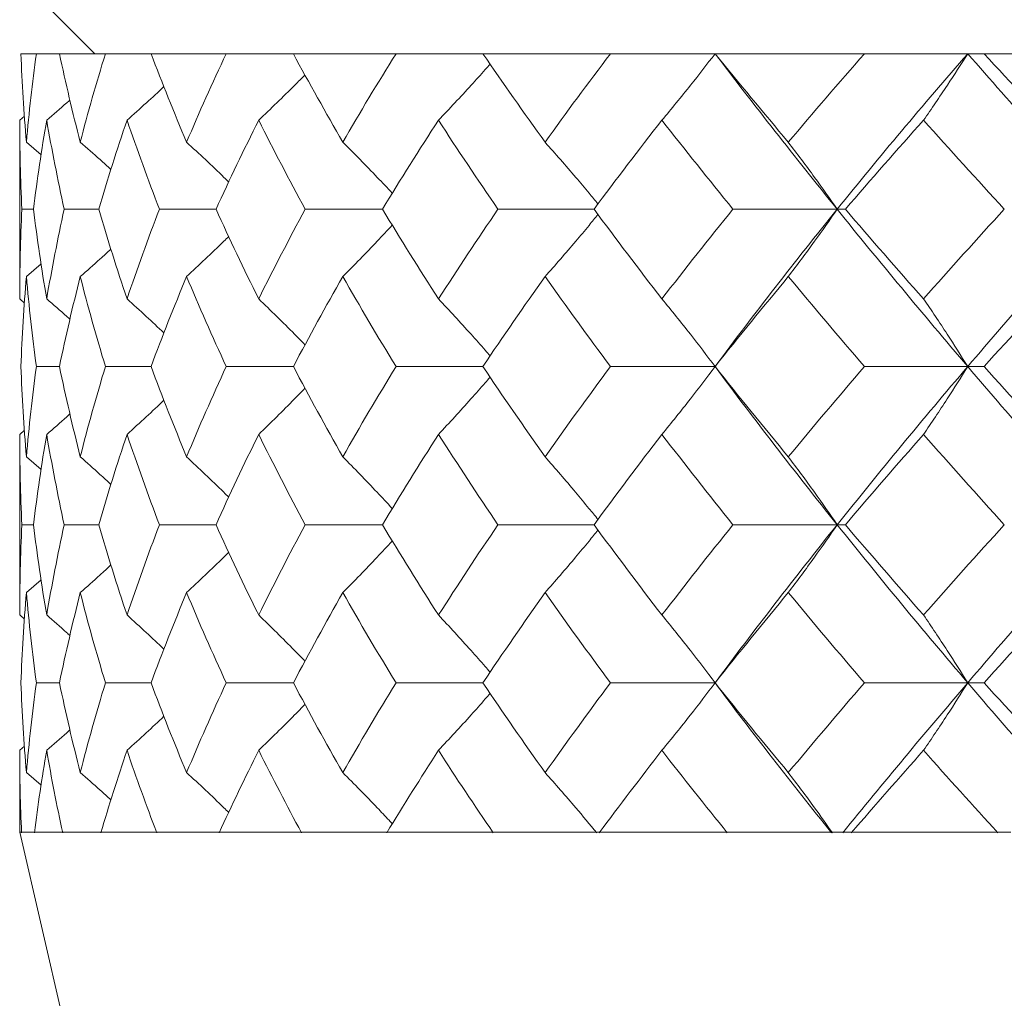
# Model space of a CAD drawing. Header units: inches. Extents: x 1.8 to 31.6, y 1.9 to 20.6.
# Tile 67 of 81: x 29.689 to 29.886, y 9.398 to 9.593. Entities that reach past the tile are written whole.
import ezdxf

# ---------------------------------------------------------------- set-up
doc = ezdxf.new("R2010")
doc.units = ezdxf.units.IN
doc.header["$MEASUREMENT"] = 0

msp = doc.modelspace()

# ---------------------------------------------------------------- linework, layer by layer
at = {"color": 7, "linetype": 'Continuous', "lineweight": 15}
for p, q in [((29.68922, 9.60105), (29.70422, 9.58605)), ((29.68946, 9.58605), (29.69254, 9.58605)), ((29.69715, 9.58605), (29.69254, 9.58605)), ((29.69715, 9.58605), (29.70631, 9.58605)), ((29.71542, 9.58605), (29.70631, 9.58605)), ((29.71542, 9.58605), (29.73042, 9.58605)), ((29.74382, 9.58605), (29.73042, 9.58605)), ((29.74382, 9.58605), (29.7643, 9.58605)), ((29.78164, 9.58605), (29.7643, 9.58605)), ((29.78164, 9.58605), (29.8071, 9.58605)), ((29.82796, 9.58605), (29.8071, 9.58605)), ((29.82796, 9.58605), (29.85777, 9.58605)), ((29.87838, 9.58605), (29.85777, 9.58605)), ((29.88164, 9.58605), (29.87838, 9.58605)), ((29.88164, 9.58605), (29.91506, 9.58605)), ((29.68922, 9.57278), (29.69017, 9.57359)), ((29.68922, 9.57278), (29.68922, 9.53712)), ((29.69056, 9.56839), (29.6935, 9.56587)), ((29.69197, 9.55501), (29.68965, 9.55501)), ((29.70499, 9.55501), (29.6981, 9.55501)), ((29.72839, 9.55501), (29.7171, 9.55501)), ((29.7616, 9.55501), (29.74619, 9.55501)), ((29.80381, 9.55501), (29.78465, 9.55501)), ((29.85232, 9.55501), (29.83153, 9.55501)), ((29.85232, 9.55501), (29.85396, 9.55501)), ((29.69056, 9.54156), (29.69348, 9.54409)), ((29.68922, 9.53712), (29.69018, 9.53629)), ((29.69715, 9.52361), (29.69254, 9.52361)), ((29.71542, 9.52361), (29.70631, 9.52361)), ((29.74382, 9.52361), (29.73042, 9.52361)), ((29.78164, 9.52361), (29.7643, 9.52361)), ((29.82796, 9.52361), (29.8071, 9.52361)), ((29.87838, 9.52361), (29.85777, 9.52361)), ((29.87838, 9.52361), (29.88164, 9.52361)), ((29.68922, 9.51007), (29.69017, 9.51089)), ((29.68922, 9.51007), (29.68922, 9.47403)), ((29.69056, 9.50561), (29.6935, 9.50304)), ((29.69197, 9.49204), (29.68965, 9.49204)), ((29.70499, 9.49204), (29.6981, 9.49204)), ((29.72839, 9.49204), (29.7171, 9.49204)), ((29.7616, 9.49204), (29.74619, 9.49204)), ((29.80381, 9.49204), (29.78465, 9.49204)), ((29.85232, 9.49204), (29.83153, 9.49204)), ((29.85232, 9.49204), (29.85396, 9.49204)), ((29.69056, 9.47849), (29.69348, 9.48103)), ((29.68922, 9.47403), (29.69018, 9.47319)), ((29.69715, 9.4605), (29.69254, 9.4605)), ((29.71542, 9.4605), (29.70631, 9.4605)), ((29.74382, 9.4605), (29.73042, 9.4605)), ((29.78164, 9.4605), (29.7643, 9.4605)), ((29.82796, 9.4605), (29.8071, 9.4605)), ((29.87838, 9.4605), (29.85777, 9.4605)), ((29.87838, 9.4605), (29.88164, 9.4605)), ((29.68922, 9.44702), (29.69017, 9.44784)), ((29.68922, 9.44702), (29.68922, 9.43069)), ((29.69056, 9.44259), (29.69349, 9.44006)), ((29.68922, 9.43069), (29.88422, 8.58605)), ((29.68959, 9.43069), (29.68922, 9.43069)), ((29.68973, 9.43069), (29.68959, 9.43069)), ((29.68972, 9.43069), (29.69214, 9.43069)), ((29.69779, 9.43069), (29.69214, 9.43069)), ((29.69842, 9.43069), (29.69779, 9.43069)), ((29.6984, 9.43069), (29.7054, 9.43069)), ((29.71656, 9.43069), (29.7054, 9.43069)), ((29.71765, 9.43069), (29.71656, 9.43069)), ((29.71762, 9.43069), (29.72903, 9.43069)), ((29.74542, 9.43069), (29.72903, 9.43069)), ((29.74696, 9.43069), (29.74542, 9.43069)), ((29.74691, 9.43069), (29.76246, 9.43069)), ((29.78367, 9.43069), (29.76246, 9.43069)), ((29.78562, 9.43069), (29.78367, 9.43069)), ((29.78556, 9.43069), (29.80485, 9.43069)), ((29.83037, 9.43069), (29.80485, 9.43069)), ((29.83268, 9.43069), (29.83037, 9.43069)), ((29.8326, 9.43069), (29.85517, 9.43069)), ((29.88437, 9.43069), (29.85517, 9.43069)), ((29.88698, 9.43069), (29.88437, 9.43069))]:
    msp.add_line(p, q, dxfattribs=at)
at = {"color": 7, "linetype": 'Continuous', "lineweight": 15, "flags": 128}
for points in [[(29.82796, 9.52361), (29.82796, 9.52361)], [(29.82796, 9.4605), (29.82796, 9.4605)]]:
    msp.add_lwpolyline(points, dxfattribs=at)
at = {"color": 7, "linetype": 'Continuous', "lineweight": 15}
for points in [[(29.68946, 9.58605), (29.68968, 9.58021), (29.69005, 9.57432), (29.69056, 9.56839)], [(29.69254, 9.58605), (29.69174, 9.58021), (29.69108, 9.57432), (29.69056, 9.56839)], [(29.69715, 9.58605), (29.69839, 9.58021), (29.69977, 9.57432), (29.7013, 9.56839)], [(29.70631, 9.58605), (29.7045, 9.58021), (29.70283, 9.57432), (29.7013, 9.56839)], [(29.71542, 9.58605), (29.71765, 9.58021), (29.72001, 9.57432), (29.72252, 9.56839)], [(29.73042, 9.58605), (29.72766, 9.58021), (29.72502, 9.57432), (29.72252, 9.56839)], [(29.74382, 9.58605), (29.74697, 9.58021), (29.75026, 9.57432), (29.75369, 9.56839)], [(29.7643, 9.58605), (29.76065, 9.58021), (29.75711, 9.57432), (29.75369, 9.56839)], [(29.78164, 9.58605), (29.78565, 9.58021), (29.78978, 9.57432), (29.79404, 9.56839)], [(29.8071, 9.58605), (29.80265, 9.58021), (29.79829, 9.57432), (29.79404, 9.56839)], [(29.82796, 9.58605), (29.83273, 9.58021), (29.8376, 9.57432), (29.84258, 9.56839)], [(29.82796, 9.58605), (29.83575, 9.57582), (29.84388, 9.56546), (29.85232, 9.55501)], [(29.85777, 9.58605), (29.85263, 9.58021), (29.84756, 9.57432), (29.84258, 9.56839)], [(29.87838, 9.58605), (29.86946, 9.57582), (29.86076, 9.56546), (29.85232, 9.55501)], [(29.87838, 9.58605), (29.88729, 9.57582), (29.8965, 9.56546), (29.90596, 9.55501)], [(29.88164, 9.58605), (29.88704, 9.58021), (29.89254, 9.57432), (29.89812, 9.56839)], [(29.68922, 9.57278), (29.68922, 9.56689), (29.68936, 9.56097), (29.68965, 9.55501)], [(29.6946, 9.57278), (29.69358, 9.56689), (29.6927, 9.56097), (29.69197, 9.55501)], [(29.6946, 9.57278), (29.69562, 9.56689), (29.69679, 9.56097), (29.6981, 9.55501)], [(29.71063, 9.57278), (29.70861, 9.56689), (29.70673, 9.56097), (29.70499, 9.55501)], [(29.71063, 9.57278), (29.71264, 9.56689), (29.7148, 9.56097), (29.7171, 9.55501)], [(29.7369, 9.57278), (29.73394, 9.56689), (29.7311, 9.56097), (29.72839, 9.55501)], [(29.7369, 9.57278), (29.73986, 9.56689), (29.74296, 9.56097), (29.74619, 9.55501)], [(29.77277, 9.57278), (29.76894, 9.56689), (29.76521, 9.56097), (29.7616, 9.55501)], [(29.77277, 9.57278), (29.7766, 9.56689), (29.78056, 9.56097), (29.78465, 9.55501)], [(29.81736, 9.57278), (29.81274, 9.56689), (29.80822, 9.56097), (29.80381, 9.55501)], [(29.81736, 9.57278), (29.82197, 9.56689), (29.82669, 9.56097), (29.83153, 9.55501)], [(29.86956, 9.57278), (29.86428, 9.56689), (29.85908, 9.56097), (29.85396, 9.55501)], [(29.86956, 9.57278), (29.87484, 9.56689), (29.88021, 9.56097), (29.88567, 9.55501)], [(29.68965, 9.55501), (29.68936, 9.54907), (29.68922, 9.54311), (29.68922, 9.53712)], [(29.69197, 9.55501), (29.6927, 9.54907), (29.69358, 9.54311), (29.6946, 9.53712)], [(29.6981, 9.55501), (29.69679, 9.54907), (29.69563, 9.54311), (29.6946, 9.53712)], [(29.70499, 9.55501), (29.70673, 9.54907), (29.70861, 9.54311), (29.71063, 9.53712)], [(29.7171, 9.55501), (29.71481, 9.54907), (29.71265, 9.54311), (29.71063, 9.53712)], [(29.72839, 9.55501), (29.73109, 9.54907), (29.73393, 9.54311), (29.7369, 9.53712)], [(29.74619, 9.55501), (29.74297, 9.54907), (29.73987, 9.54311), (29.7369, 9.53712)], [(29.7616, 9.55501), (29.7652, 9.54907), (29.76892, 9.54311), (29.77277, 9.53712)], [(29.78465, 9.55501), (29.78058, 9.54907), (29.77662, 9.54311), (29.77277, 9.53712)], [(29.80381, 9.55501), (29.80821, 9.54907), (29.81273, 9.54311), (29.81736, 9.53712)], [(29.83153, 9.55501), (29.82671, 9.54907), (29.82198, 9.54311), (29.81736, 9.53712)], [(29.85232, 9.55501), (29.84393, 9.54462), (29.8358, 9.53413), (29.82796, 9.52361)], [(29.85232, 9.55501), (29.86071, 9.54462), (29.86941, 9.53413), (29.87838, 9.52361)], [(29.85396, 9.55501), (29.85906, 9.54907), (29.86426, 9.54311), (29.86956, 9.53712)], [(29.88567, 9.55501), (29.88023, 9.54907), (29.87485, 9.54311), (29.86956, 9.53712)], [(29.90596, 9.55501), (29.89655, 9.54462), (29.88734, 9.53413), (29.87838, 9.52361)], [(29.69056, 9.54156), (29.69005, 9.5356), (29.68968, 9.52961), (29.68946, 9.52361)], [(29.69056, 9.54156), (29.69108, 9.5356), (29.69173, 9.52961), (29.69254, 9.52361)], [(29.7013, 9.54156), (29.69978, 9.5356), (29.6984, 9.52961), (29.69715, 9.52361)], [(29.7013, 9.54156), (29.70283, 9.5356), (29.7045, 9.52961), (29.70631, 9.52361)], [(29.72252, 9.54156), (29.72002, 9.5356), (29.71765, 9.52961), (29.71542, 9.52361)], [(29.72252, 9.54156), (29.72502, 9.5356), (29.72765, 9.52961), (29.73042, 9.52361)], [(29.75369, 9.54156), (29.75027, 9.5356), (29.74698, 9.52961), (29.74382, 9.52361)], [(29.75369, 9.54156), (29.7571, 9.5356), (29.76064, 9.52961), (29.7643, 9.52361)], [(29.79404, 9.54156), (29.7898, 9.5356), (29.78566, 9.52961), (29.78164, 9.52361)], [(29.79404, 9.54156), (29.79828, 9.5356), (29.80263, 9.52961), (29.8071, 9.52361)], [(29.84258, 9.54156), (29.83762, 9.5356), (29.83274, 9.52961), (29.82796, 9.52361)], [(29.84258, 9.54156), (29.84755, 9.5356), (29.85261, 9.52961), (29.85777, 9.52361)], [(29.89812, 9.54156), (29.89256, 9.5356), (29.88706, 9.52961), (29.88164, 9.52361)], [(29.68946, 9.52361), (29.68968, 9.51762), (29.69005, 9.51161), (29.69056, 9.50561)], [(29.69254, 9.52361), (29.69174, 9.51762), (29.69108, 9.51161), (29.69056, 9.50561)], [(29.69715, 9.52361), (29.69839, 9.51762), (29.69978, 9.51161), (29.7013, 9.50561)], [(29.70631, 9.52361), (29.7045, 9.51762), (29.70283, 9.51161), (29.7013, 9.50561)], [(29.71542, 9.52361), (29.71765, 9.51762), (29.72002, 9.51161), (29.72252, 9.50561)], [(29.73042, 9.52361), (29.72766, 9.51762), (29.72502, 9.51161), (29.72252, 9.50561)], [(29.74382, 9.52361), (29.74698, 9.51762), (29.75027, 9.51161), (29.75369, 9.50561)], [(29.7643, 9.52361), (29.76064, 9.51762), (29.7571, 9.51161), (29.75369, 9.50561)], [(29.78164, 9.52361), (29.78566, 9.51762), (29.78979, 9.51161), (29.79404, 9.50561)], [(29.8071, 9.52361), (29.80264, 9.51762), (29.79828, 9.51161), (29.79404, 9.50561)], [(29.82796, 9.52361), (29.83273, 9.51762), (29.83761, 9.51161), (29.84258, 9.50561)], [(29.82796, 9.52361), (29.83578, 9.51311), (29.84391, 9.50257), (29.85232, 9.49204)], [(29.85777, 9.52361), (29.85262, 9.51762), (29.84755, 9.51161), (29.84258, 9.50561)], [(29.87838, 9.52361), (29.86943, 9.51311), (29.86074, 9.50257), (29.85232, 9.49204)], [(29.87838, 9.52361), (29.88732, 9.51311), (29.89653, 9.50257), (29.90596, 9.49204)], [(29.88164, 9.52361), (29.88705, 9.51762), (29.89255, 9.51161), (29.89812, 9.50561)], [(29.68922, 9.51007), (29.68922, 9.50406), (29.68936, 9.49805), (29.68965, 9.49204)], [(29.6946, 9.51007), (29.69358, 9.50406), (29.6927, 9.49805), (29.69197, 9.49204)], [(29.6946, 9.51007), (29.69562, 9.50406), (29.69679, 9.49805), (29.6981, 9.49204)], [(29.71063, 9.51007), (29.70861, 9.50406), (29.70673, 9.49805), (29.70499, 9.49204)], [(29.71063, 9.51007), (29.71265, 9.50406), (29.71481, 9.49805), (29.7171, 9.49204)], [(29.7369, 9.51007), (29.73393, 9.50406), (29.7311, 9.49805), (29.72839, 9.49204)], [(29.7369, 9.51007), (29.73987, 9.50406), (29.74296, 9.49805), (29.74619, 9.49204)], [(29.77277, 9.51007), (29.76893, 9.50406), (29.76521, 9.49805), (29.7616, 9.49204)], [(29.77277, 9.51007), (29.77661, 9.50406), (29.78057, 9.49805), (29.78465, 9.49204)], [(29.81736, 9.51007), (29.81274, 9.50406), (29.80822, 9.49805), (29.80381, 9.49204)], [(29.81736, 9.51007), (29.82198, 9.50406), (29.8267, 9.49805), (29.83153, 9.49204)], [(29.86956, 9.51007), (29.86427, 9.50406), (29.85907, 9.49805), (29.85396, 9.49204)], [(29.86956, 9.51007), (29.87485, 9.50406), (29.88022, 9.49805), (29.88567, 9.49204)], [(29.68965, 9.49204), (29.68936, 9.48603), (29.68922, 9.48003), (29.68922, 9.47403)], [(29.69197, 9.49204), (29.6927, 9.48603), (29.69358, 9.48003), (29.6946, 9.47403)], [(29.6981, 9.49204), (29.69679, 9.48603), (29.69562, 9.48003), (29.6946, 9.47403)], [(29.70499, 9.49204), (29.70673, 9.48603), (29.70861, 9.48003), (29.71063, 9.47403)], [(29.7171, 9.49204), (29.71481, 9.48603), (29.71265, 9.48003), (29.71063, 9.47403)], [(29.72839, 9.49204), (29.7311, 9.48603), (29.73393, 9.48003), (29.7369, 9.47403)], [(29.74619, 9.49204), (29.74296, 9.48603), (29.73987, 9.48003), (29.7369, 9.47403)], [(29.7616, 9.49204), (29.76521, 9.48603), (29.76893, 9.48003), (29.77277, 9.47403)], [(29.78465, 9.49204), (29.78057, 9.48603), (29.77661, 9.48003), (29.77277, 9.47403)], [(29.80381, 9.49204), (29.80822, 9.48603), (29.81274, 9.48003), (29.81736, 9.47403)], [(29.83153, 9.49204), (29.8267, 9.48603), (29.82198, 9.48003), (29.81736, 9.47403)], [(29.85232, 9.49204), (29.84391, 9.48151), (29.83577, 9.47098), (29.82796, 9.4605)], [(29.85232, 9.49204), (29.86074, 9.48151), (29.86944, 9.47098), (29.87838, 9.4605)], [(29.85396, 9.49204), (29.85907, 9.48603), (29.86427, 9.48003), (29.86956, 9.47403)], [(29.88567, 9.49204), (29.88022, 9.48603), (29.87484, 9.48003), (29.86956, 9.47403)], [(29.90596, 9.49204), (29.89652, 9.48151), (29.88731, 9.47098), (29.87838, 9.4605)], [(29.69056, 9.47849), (29.69005, 9.47248), (29.68968, 9.46648), (29.68946, 9.4605)], [(29.69056, 9.47849), (29.69108, 9.47248), (29.69174, 9.46648), (29.69254, 9.4605)], [(29.7013, 9.47849), (29.69978, 9.47248), (29.69839, 9.46648), (29.69715, 9.4605)], [(29.7013, 9.47849), (29.70283, 9.47248), (29.7045, 9.46648), (29.70631, 9.4605)], [(29.72252, 9.47849), (29.72002, 9.47248), (29.71765, 9.46648), (29.71542, 9.4605)], [(29.72252, 9.47849), (29.72502, 9.47248), (29.72766, 9.46648), (29.73042, 9.4605)], [(29.75369, 9.47849), (29.75027, 9.47248), (29.74698, 9.46648), (29.74382, 9.4605)], [(29.75369, 9.47849), (29.7571, 9.47248), (29.76064, 9.46648), (29.7643, 9.4605)], [(29.79404, 9.47849), (29.78979, 9.47248), (29.78566, 9.46648), (29.78164, 9.4605)], [(29.79404, 9.47849), (29.79828, 9.47248), (29.80264, 9.46648), (29.8071, 9.4605)], [(29.84258, 9.47849), (29.83761, 9.47248), (29.83273, 9.46648), (29.82796, 9.4605)], [(29.84258, 9.47849), (29.84755, 9.47248), (29.85262, 9.46648), (29.85777, 9.4605)], [(29.89812, 9.47849), (29.89255, 9.47248), (29.88705, 9.46648), (29.88164, 9.4605)], [(29.68946, 9.4605), (29.68968, 9.45451), (29.69005, 9.44854), (29.69056, 9.44259)], [(29.69254, 9.4605), (29.69173, 9.45451), (29.69108, 9.44854), (29.69056, 9.44259)], [(29.69715, 9.4605), (29.6984, 9.45451), (29.69978, 9.44854), (29.7013, 9.44259)], [(29.70631, 9.4605), (29.7045, 9.45451), (29.70283, 9.44854), (29.7013, 9.44259)], [(29.71542, 9.4605), (29.71765, 9.45451), (29.72002, 9.44854), (29.72252, 9.44259)], [(29.73042, 9.4605), (29.72765, 9.45451), (29.72502, 9.44854), (29.72252, 9.44259)], [(29.74382, 9.4605), (29.74698, 9.45451), (29.75027, 9.44854), (29.75369, 9.44259)], [(29.7643, 9.4605), (29.76064, 9.45451), (29.7571, 9.44854), (29.75369, 9.44259)], [(29.78164, 9.4605), (29.78566, 9.45451), (29.7898, 9.44854), (29.79404, 9.44259)], [(29.8071, 9.4605), (29.80263, 9.45451), (29.79828, 9.44854), (29.79404, 9.44259)], [(29.82796, 9.4605), (29.83274, 9.45451), (29.83762, 9.44854), (29.84258, 9.44259)], [(29.82796, 9.4605), (29.83545, 9.45046), (29.84322, 9.44047), (29.85121, 9.43056)], [(29.85777, 9.4605), (29.85261, 9.45451), (29.84754, 9.44854), (29.84258, 9.44259)], [(29.87838, 9.4605), (29.8698, 9.45046), (29.86148, 9.44047), (29.85344, 9.43056)], [(29.87838, 9.4605), (29.88695, 9.45046), (29.89574, 9.44047), (29.90471, 9.43056)], [(29.88164, 9.4605), (29.88706, 9.45451), (29.89256, 9.44854), (29.89812, 9.44259)], [(29.68922, 9.44702), (29.68922, 9.44151), (29.68934, 9.43602), (29.68959, 9.43057)], [(29.6946, 9.44702), (29.69366, 9.44151), (29.69284, 9.43602), (29.69214, 9.43057)], [(29.6946, 9.44702), (29.69555, 9.44151), (29.69661, 9.43602), (29.6978, 9.43057)], [(29.71063, 9.44702), (29.70876, 9.44151), (29.70702, 9.43602), (29.7054, 9.43057)], [(29.71063, 9.44702), (29.71249, 9.44151), (29.71448, 9.43602), (29.71657, 9.43057)], [(29.7369, 9.44702), (29.73416, 9.44151), (29.73153, 9.43602), (29.72902, 9.43057)], [(29.7369, 9.44702), (29.73964, 9.44151), (29.74249, 9.43602), (29.74544, 9.43057)], [(29.77277, 9.44702), (29.76922, 9.44151), (29.76578, 9.43602), (29.76245, 9.43057)], [(29.77277, 9.44702), (29.77632, 9.44151), (29.77996, 9.43602), (29.7837, 9.43057)], [(29.81736, 9.44702), (29.81309, 9.44151), (29.80891, 9.43602), (29.80484, 9.43057)], [(29.81736, 9.44702), (29.82162, 9.44151), (29.82598, 9.43602), (29.83041, 9.43057)], [(29.86956, 9.44702), (29.86467, 9.44151), (29.85987, 9.43602), (29.85515, 9.43057)], [(29.86956, 9.44702), (29.87444, 9.44151), (29.87939, 9.43602), (29.88441, 9.43057)]]:
    msp.add_open_spline(points, degree=3, dxfattribs=at)
for points, knots in [([(29.81736, 9.57278), (29.81832, 9.57393), (29.81928, 9.57509), (29.82023, 9.57625), (29.82119, 9.57742), (29.82213, 9.5786), (29.82308, 9.57978), (29.82472, 9.58184), (29.82635, 9.58393), (29.82796, 9.58605)], [0, 0, 0, 0, 0.0001358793, 0.0001358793, 0.0001358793, 0.0002717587, 0.0002717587, 0.0002717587, 0.0005087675, 0.0005087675, 0.0005087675, 0.0005087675]), ([(29.86956, 9.57278), (29.87036, 9.57393), (29.87116, 9.57509), (29.87195, 9.57625), (29.87274, 9.57742), (29.87353, 9.5786), (29.87431, 9.57978), (29.87568, 9.58184), (29.87704, 9.58393), (29.87838, 9.58605)], [0, 0, 0, 0, 0.0001358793, 0.0001358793, 0.0001358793, 0.0002717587, 0.0002717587, 0.0002717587, 0.0005087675, 0.0005087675, 0.0005087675, 0.0005087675]), ([(29.77277, 9.57278), (29.77387, 9.57393), (29.77607, 9.57624), (29.77918, 9.57962), (29.78152, 9.5822), (29.78276, 9.58362), (29.78308, 9.58398)], [0, 0, 0, 0, 0.315267, 0.630534, 0.905463, 1, 1, 1, 1]), ([(29.7369, 9.57278), (29.73811, 9.57393), (29.74053, 9.57624), (29.74361, 9.57927), (29.74547, 9.58114), (29.74614, 9.58183)], [0, 0, 0, 0, 0.388599, 0.777199, 1, 1, 1, 1]), ([(29.71063, 9.57278), (29.71192, 9.57393), (29.7144, 9.57614), (29.71684, 9.5784), (29.718, 9.57948)], [0, 0, 0, 0, 0.521989, 1, 1, 1, 1]), ([(29.6946, 9.57278), (29.69595, 9.57393), (29.6975, 9.57526), (29.69903, 9.57662), (29.69923, 9.5768)], [0, 0, 0, 0, 0.866011, 1, 1, 1, 1]), ([(29.7013, 9.56839), (29.70262, 9.56724), (29.70468, 9.56545), (29.70669, 9.56361), (29.7074, 9.56296)], [0, 0, 0, 0, 0.644484, 1, 1, 1, 1]), ([(29.72252, 9.56839), (29.72377, 9.56724), (29.72628, 9.56492), (29.72907, 9.56226), (29.73061, 9.56075), (29.73092, 9.56044)], [0, 0, 0, 0, 0.442825, 0.88565, 1, 1, 1, 1]), ([(29.75369, 9.56839), (29.75485, 9.56724), (29.756, 9.56608), (29.75715, 9.56491), (29.75829, 9.56374), (29.75943, 9.56256), (29.76057, 9.56137), (29.76157, 9.56032), (29.76257, 9.55926), (29.76356, 9.55819)], [0, 0, 0, 0, 0.00013588, 0.00013588, 0.00013588, 0.0002717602, 0.0002717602, 0.0002717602, 0.0003921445, 0.0003921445, 0.0003921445, 0.0003921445]), ([(29.79404, 9.56839), (29.79507, 9.56724), (29.79713, 9.56492), (29.80006, 9.56152), (29.80254, 9.55857), (29.804, 9.55678), (29.80459, 9.55605)], [0, 0, 0, 0, 0.2880384, 0.576077, 0.8292683, 1, 1, 1, 1]), ([(29.84258, 9.56839), (29.84347, 9.56724), (29.84435, 9.56608), (29.84522, 9.56491), (29.84609, 9.56374), (29.84696, 9.56256), (29.84782, 9.56137), (29.84934, 9.55928), (29.85084, 9.55716), (29.85232, 9.55501)], [0, 0, 0, 0, 0.00013588, 0.00013588, 0.00013588, 0.0002717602, 0.0002717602, 0.0002717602, 0.0005106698, 0.0005106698, 0.0005106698, 0.0005106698]), ([(29.79404, 9.54156), (29.79507, 9.54272), (29.79712, 9.54505), (29.80004, 9.54847), (29.80253, 9.55144), (29.804, 9.55324), (29.80459, 9.55397)], [0, 0, 0, 0, 0.287362, 0.574724, 0.828506, 1, 1, 1, 1]), ([(29.84258, 9.54156), (29.84346, 9.54272), (29.84434, 9.54389), (29.84521, 9.54506), (29.84608, 9.54624), (29.84695, 9.54742), (29.84781, 9.54861), (29.84933, 9.55072), (29.85083, 9.55285), (29.85232, 9.55501)], [0, 0, 0, 0, 0.0001358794, 0.0001358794, 0.0001358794, 0.0002717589, 0.0002717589, 0.0002717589, 0.0005117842, 0.0005117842, 0.0005117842, 0.0005117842]), ([(29.75369, 9.54156), (29.75484, 9.54272), (29.75599, 9.54389), (29.75713, 9.54506), (29.75828, 9.54624), (29.75942, 9.54742), (29.76055, 9.54861), (29.76156, 9.54968), (29.76256, 9.55075), (29.76356, 9.55183)], [0, 0, 0, 0, 0.0001358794, 0.0001358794, 0.0001358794, 0.0002717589, 0.0002717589, 0.0002717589, 0.000393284, 0.000393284, 0.000393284, 0.000393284]), ([(29.72252, 9.54156), (29.72377, 9.54272), (29.72626, 9.54505), (29.72906, 9.54773), (29.7306, 9.54925), (29.73093, 9.54957)], [0, 0, 0, 0, 0.44108, 0.88216, 1, 1, 1, 1]), ([(29.7013, 9.54156), (29.70262, 9.54272), (29.70467, 9.54453), (29.70669, 9.54639), (29.70742, 9.54705)], [0, 0, 0, 0, 0.6407513, 1, 1, 1, 1]), ([(29.6946, 9.53712), (29.69594, 9.53596), (29.6975, 9.53461), (29.69903, 9.53323), (29.69924, 9.53304)], [0, 0, 0, 0, 0.8589842, 1, 1, 1, 1]), ([(29.71063, 9.53712), (29.71191, 9.53596), (29.71439, 9.53372), (29.71682, 9.53143), (29.71799, 9.53033)], [0, 0, 0, 0, 0.519287, 1, 1, 1, 1]), ([(29.7369, 9.53712), (29.7381, 9.53596), (29.74051, 9.53363), (29.74358, 9.53056), (29.74545, 9.52864), (29.74614, 9.52793)], [0, 0, 0, 0, 0.385974, 0.771949, 1, 1, 1, 1]), ([(29.77277, 9.53712), (29.77386, 9.53596), (29.77605, 9.53363), (29.77915, 9.5302), (29.7815, 9.52757), (29.78276, 9.5261), (29.78308, 9.52573)], [0, 0, 0, 0, 0.312878, 0.625756, 0.903341, 1, 1, 1, 1]), ([(29.81736, 9.53712), (29.81831, 9.53597), (29.81927, 9.5348), (29.82021, 9.53362), (29.82116, 9.53244), (29.8221, 9.53126), (29.82304, 9.53006), (29.8247, 9.52794), (29.82634, 9.52579), (29.82796, 9.52361)], [0, 0, 0, 0, 0.0001358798, 0.0001358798, 0.0001358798, 0.0002717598, 0.0002717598, 0.0002717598, 0.0005128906, 0.0005128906, 0.0005128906, 0.0005128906]), ([(29.86956, 9.53712), (29.87036, 9.53597), (29.87115, 9.5348), (29.87194, 9.53362), (29.87272, 9.53244), (29.8735, 9.53126), (29.87428, 9.53006), (29.87566, 9.52794), (29.87703, 9.52579), (29.87838, 9.52361)], [0, 0, 0, 0, 0.0001358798, 0.0001358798, 0.0001358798, 0.0002717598, 0.0002717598, 0.0002717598, 0.0005128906, 0.0005128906, 0.0005128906, 0.0005128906]), ([(29.81736, 9.51007), (29.81831, 9.51123), (29.81926, 9.5124), (29.82021, 9.51358), (29.82116, 9.51476), (29.8221, 9.51594), (29.82303, 9.51714), (29.82469, 9.51927), (29.82634, 9.52143), (29.82796, 9.52361)], [0, 0, 0, 0, 0.0001358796, 0.0001358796, 0.0001358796, 0.0002717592, 0.0002717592, 0.0002717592, 0.0005134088, 0.0005134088, 0.0005134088, 0.0005134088]), ([(29.86956, 9.51007), (29.87035, 9.51123), (29.87114, 9.5124), (29.87193, 9.51358), (29.87272, 9.51476), (29.8735, 9.51594), (29.87428, 9.51714), (29.87566, 9.51927), (29.87702, 9.52143), (29.87838, 9.52361)], [0, 0, 0, 0, 0.0001358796, 0.0001358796, 0.0001358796, 0.0002717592, 0.0002717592, 0.0002717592, 0.0005134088, 0.0005134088, 0.0005134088, 0.0005134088]), ([(29.77277, 9.51007), (29.77386, 9.51123), (29.77604, 9.51357), (29.77915, 9.517), (29.78149, 9.51965), (29.78275, 9.52111), (29.78308, 9.52149)], [0, 0, 0, 0, 0.312458, 0.624916, 0.902728, 1, 1, 1, 1]), ([(29.7369, 9.51007), (29.7381, 9.51123), (29.7405, 9.51357), (29.74358, 9.51665), (29.74545, 9.51858), (29.74614, 9.5193)], [0, 0, 0, 0, 0.3852156, 0.7704314, 1, 1, 1, 1]), ([(29.71063, 9.51007), (29.71191, 9.51123), (29.71439, 9.51348), (29.71683, 9.51579), (29.718, 9.5169)], [0, 0, 0, 0, 0.517612, 1, 1, 1, 1]), ([(29.6946, 9.51007), (29.69594, 9.51123), (29.69749, 9.51258), (29.69902, 9.51397), (29.69923, 9.51416)], [0, 0, 0, 0, 0.8590801, 1, 1, 1, 1]), ([(29.7013, 9.50561), (29.70262, 9.50444), (29.70467, 9.50262), (29.70668, 9.50076), (29.7074, 9.50009)], [0, 0, 0, 0, 0.640371, 1, 1, 1, 1]), ([(29.72252, 9.50561), (29.72376, 9.50444), (29.72625, 9.5021), (29.72905, 9.49941), (29.73059, 9.49787), (29.73092, 9.49754)], [0, 0, 0, 0, 0.440103, 0.880207, 1, 1, 1, 1]), ([(29.75369, 9.50561), (29.75483, 9.50444), (29.75713, 9.5021), (29.7604, 9.49866), (29.76254, 9.49638), (29.76355, 9.49527), (29.76356, 9.49526)], [0, 0, 0, 0, 0.344431, 0.688863, 0.995471, 1, 1, 1, 1]), ([(29.79404, 9.50561), (29.79506, 9.50444), (29.79711, 9.5021), (29.80003, 9.49866), (29.80252, 9.49566), (29.804, 9.49384), (29.80459, 9.4931)], [0, 0, 0, 0, 0.2863323, 0.5726647, 0.8275537, 1, 1, 1, 1]), ([(29.84258, 9.50561), (29.84346, 9.50444), (29.84433, 9.50327), (29.8452, 9.50209), (29.84607, 9.50091), (29.84693, 9.49972), (29.84779, 9.49853), (29.84932, 9.49639), (29.85083, 9.49423), (29.85232, 9.49204)], [0, 0, 0, 0, 0.0001358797, 0.0001358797, 0.0001358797, 0.0002717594, 0.0002717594, 0.0002717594, 0.0005137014, 0.0005137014, 0.0005137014, 0.0005137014]), ([(29.79404, 9.47849), (29.79506, 9.47965), (29.79711, 9.48199), (29.80003, 9.48543), (29.80253, 9.48842), (29.804, 9.49025), (29.80459, 9.49099)], [0, 0, 0, 0, 0.286349, 0.572698, 0.8275102, 1, 1, 1, 1]), ([(29.84258, 9.47849), (29.84346, 9.47965), (29.84433, 9.48082), (29.8452, 9.482), (29.84607, 9.48318), (29.84693, 9.48437), (29.84779, 9.48556), (29.84932, 9.48769), (29.85083, 9.48986), (29.85232, 9.49204)], [0, 0, 0, 0, 0.0001358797, 0.0001358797, 0.0001358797, 0.0002717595, 0.0002717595, 0.0002717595, 0.0005136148, 0.0005136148, 0.0005136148, 0.0005136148]), ([(29.75369, 9.47849), (29.75484, 9.47965), (29.75714, 9.48199), (29.76041, 9.48543), (29.76255, 9.48771), (29.76355, 9.48882), (29.76356, 9.48883)], [0, 0, 0, 0, 0.344328, 0.688657, 0.995063, 1, 1, 1, 1]), ([(29.72252, 9.47849), (29.72376, 9.47965), (29.72625, 9.48199), (29.72905, 9.48469), (29.7306, 9.48622), (29.73093, 9.48656)], [0, 0, 0, 0, 0.439663, 0.879326, 1, 1, 1, 1]), ([(29.7013, 9.47849), (29.70262, 9.47965), (29.70467, 9.48147), (29.70669, 9.48334), (29.70742, 9.48401)], [0, 0, 0, 0, 0.63888, 1, 1, 1, 1]), ([(29.6946, 9.47403), (29.69594, 9.47287), (29.69749, 9.47151), (29.69902, 9.47013), (29.69924, 9.46993)], [0, 0, 0, 0, 0.858066, 1, 1, 1, 1]), ([(29.71063, 9.47403), (29.71191, 9.47287), (29.71439, 9.47062), (29.71682, 9.46832), (29.71799, 9.46722)], [0, 0, 0, 0, 0.518826, 1, 1, 1, 1]), ([(29.7369, 9.47403), (29.7381, 9.47286), (29.7405, 9.47053), (29.74358, 9.46745), (29.74544, 9.46553), (29.74614, 9.46482)], [0, 0, 0, 0, 0.385728, 0.771456, 1, 1, 1, 1]), ([(29.77277, 9.47403), (29.77386, 9.47286), (29.77604, 9.47053), (29.77915, 9.4671), (29.78149, 9.46446), (29.78275, 9.463), (29.78308, 9.46262)], [0, 0, 0, 0, 0.312727, 0.625455, 0.903138, 1, 1, 1, 1]), ([(29.81736, 9.47403), (29.81831, 9.47287), (29.81926, 9.4717), (29.82021, 9.47052), (29.82116, 9.46934), (29.8221, 9.46816), (29.82303, 9.46696), (29.82469, 9.46483), (29.82634, 9.46268), (29.82796, 9.4605)], [0, 0, 0, 0, 0.0001358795, 0.0001358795, 0.0001358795, 0.0002717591, 0.0002717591, 0.0002717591, 0.0005130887, 0.0005130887, 0.0005130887, 0.0005130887]), ([(29.86956, 9.47403), (29.87035, 9.47287), (29.87115, 9.4717), (29.87193, 9.47052), (29.87272, 9.46934), (29.8735, 9.46816), (29.87428, 9.46696), (29.87566, 9.46483), (29.87703, 9.46268), (29.87838, 9.4605)], [0, 0, 0, 0, 0.0001358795, 0.0001358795, 0.0001358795, 0.0002717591, 0.0002717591, 0.0002717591, 0.0005130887, 0.0005130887, 0.0005130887, 0.0005130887]), ([(29.81736, 9.44702), (29.81832, 9.44818), (29.81927, 9.44934), (29.82022, 9.45052), (29.82117, 9.45169), (29.82211, 9.45288), (29.82304, 9.45407), (29.8247, 9.45619), (29.82634, 9.45833), (29.82796, 9.4605)], [0, 0, 0, 0, 0.0001358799, 0.0001358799, 0.0001358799, 0.0002717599, 0.0002717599, 0.0002717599, 0.0005123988, 0.0005123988, 0.0005123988, 0.0005123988]), ([(29.86956, 9.44702), (29.87036, 9.44818), (29.87115, 9.44934), (29.87194, 9.45052), (29.87273, 9.45169), (29.87351, 9.45288), (29.87429, 9.45407), (29.87567, 9.45619), (29.87703, 9.45833), (29.87838, 9.4605)], [0, 0, 0, 0, 0.0001358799, 0.0001358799, 0.0001358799, 0.0002717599, 0.0002717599, 0.0002717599, 0.0005123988, 0.0005123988, 0.0005123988, 0.0005123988]), ([(29.77277, 9.44702), (29.77386, 9.44818), (29.77605, 9.45051), (29.77916, 9.45393), (29.7815, 9.45656), (29.78276, 9.45802), (29.78308, 9.45839)], [0, 0, 0, 0, 0.313089, 0.626179, 0.903384, 1, 1, 1, 1]), ([(29.7369, 9.44702), (29.7381, 9.44818), (29.74051, 9.45051), (29.74359, 9.45357), (29.74545, 9.45549), (29.74615, 9.4562)], [0, 0, 0, 0, 0.386035, 0.77207, 1, 1, 1, 1]), ([(29.71063, 9.44702), (29.71191, 9.44818), (29.7144, 9.45042), (29.71683, 9.45271), (29.718, 9.45381)], [0, 0, 0, 0, 0.518811, 1, 1, 1, 1]), ([(29.6946, 9.44702), (29.69594, 9.44818), (29.6975, 9.44952), (29.69902, 9.4509), (29.69923, 9.45109)], [0, 0, 0, 0, 0.8613385, 1, 1, 1, 1]), ([(29.7013, 9.44259), (29.70262, 9.44144), (29.70467, 9.43963), (29.70669, 9.43779), (29.70741, 9.43713)], [0, 0, 0, 0, 0.642813, 1, 1, 1, 1]), ([(29.72252, 9.44259), (29.72377, 9.44143), (29.72627, 9.43911), (29.72906, 9.43644), (29.7306, 9.43493), (29.73092, 9.43462)], [0, 0, 0, 0, 0.442189, 0.884379, 1, 1, 1, 1]), ([(29.75369, 9.44259), (29.75484, 9.44143), (29.75715, 9.43911), (29.76021, 9.43592), (29.76234, 9.43367), (29.76334, 9.4326), (29.76355, 9.43236)], [0, 0, 0, 0, 0.34623, 0.692459, 0.932804, 1, 1, 1, 1]), ([(29.79404, 9.44259), (29.79507, 9.44144), (29.7961, 9.44027), (29.79712, 9.4391), (29.79814, 9.43793), (29.79915, 9.43675), (29.80016, 9.43556), (29.80157, 9.4339), (29.80296, 9.43223), (29.80434, 9.43055)], [0, 0, 0, 0, 0.0001358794, 0.0001358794, 0.0001358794, 0.0002717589, 0.0002717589, 0.0002717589, 0.0004604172, 0.0004604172, 0.0004604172, 0.0004604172]), ([(29.84258, 9.44259), (29.84346, 9.44144), (29.84434, 9.44027), (29.84521, 9.4391), (29.84608, 9.43793), (29.84695, 9.43675), (29.84781, 9.43556), (29.84901, 9.4339), (29.8502, 9.43223), (29.85138, 9.43055)], [0, 0, 0, 0, 0.0001358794, 0.0001358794, 0.0001358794, 0.0002717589, 0.0002717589, 0.0002717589, 0.0004604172, 0.0004604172, 0.0004604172, 0.0004604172])]:
    msp.add_open_spline(points, degree=3, knots=knots, dxfattribs=at)

doc.saveas('drawing.dxf')
